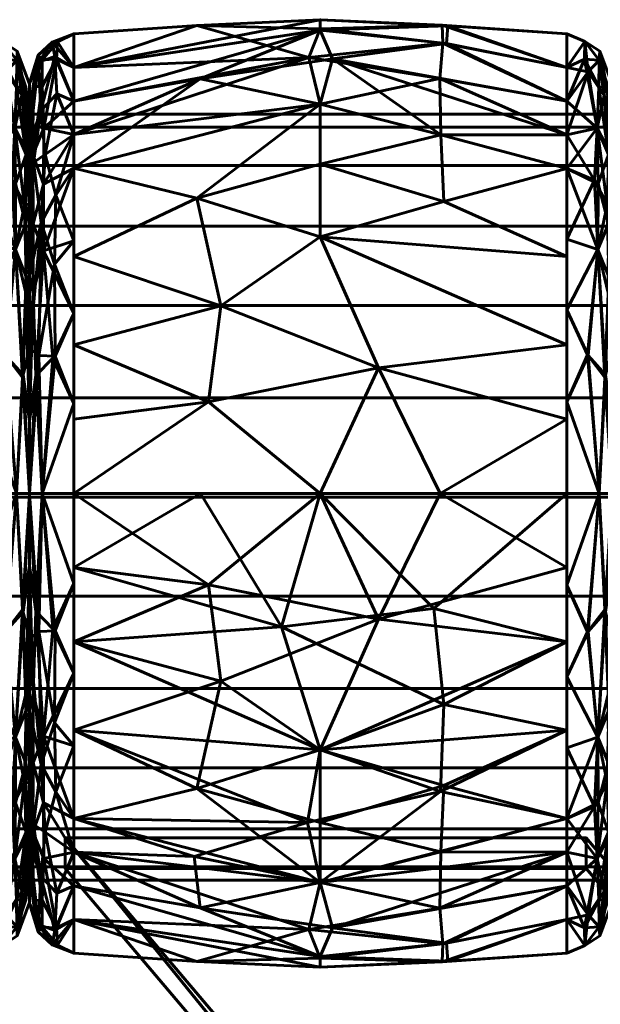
# Model space of a CAD drawing. Header units: millimetres. Extents: x -1091 to 1091, y -439 to 431.
# Tile 176 of 256: x -803 to -784, y 399 to 431. Entities that reach past the tile are written whole.
import ezdxf

# ---------------------------------------------------------------- set-up
doc = ezdxf.new("R2010")
doc.units = ezdxf.units.MM
doc.layers.add('I-FURN', color=30, linetype='Continuous', lineweight=50)

msp = doc.modelspace()

# ---------------------------------------------------------------- meshes
at = {"layer": 'I-FURN', "lineweight": 60}
mesh = msp.add_polyface(dxfattribs=at)
corners = [(-801.54, 415.629, 740.004), (-801.54, 426.24, 744.399), (-801.54, 430.635, 755.009), (-801.54, 426.24, 765.62), (-801.54, 415.629, 770.015), (-793.499, 415.629, 770.471), (-785.458, 415.629, 770.014), (-785.458, 426.239, 765.619), (-785.458, 430.634, 755.009), (-785.458, 426.239, 744.399), (-785.458, 415.629, 740.004), (-793.499, 415.629, 739.547), (-785.458, 420.474, 768.007), (-785.458, 420.474, 742.011), (-801.54, 420.474, 768.008), (-801.54, 420.474, 742.01), (-793.499, 424, 768.01), (-793.499, 424, 742.008), (-793.499, 428.333, 763.824), (-785.458, 428.437, 760.314), (-793.499, 430.795, 758.026), (-793.499, 430.745, 751.754), (-801.54, 428.437, 760.314), (-793.499, 428.333, 746.195), (-785.458, 428.437, 749.704), (-801.54, 428.437, 749.704), (-785.458, 418.052, 769.01), (-791.597, 419.732, 769.891), (-789.589, 415.629, 770.249), (-797.143, 418.615, 770.085), (-796.74, 421.757, 769.125), (-801.54, 423.357, 766.814), (-797.526, 425.265, 766.956), (-793.499, 426.372, 766.13), (-785.458, 423.357, 766.813), (-789.472, 425.161, 767.038), (-789.572, 427.328, 764.952), (-785.458, 427.338, 762.967), (-789.596, 429.171, 762.247), (-793.872, 429.861, 761.051), (-801.54, 429.536, 757.662), (-797.526, 430.904, 756.513), (-793.499, 431.091, 754.887), (-785.458, 429.535, 752.357), (-789.378, 430.311, 750.555), (-793.1, 429.813, 748.855), (-797.422, 429.16, 747.752), (-789.523, 430.912, 756.453), (-789.497, 430.326, 759.436), (-789.344, 430.893, 753.477), (-785.458, 429.535, 757.662), (-801.54, 427.339, 747.051), (-785.458, 418.052, 741.008), (-791.597, 419.732, 740.127), (-789.589, 415.629, 739.769), (-797.143, 418.615, 739.933), (-796.74, 421.757, 740.893), (-801.54, 423.357, 743.204), (-797.526, 425.265, 743.062), (-793.499, 426.372, 743.888), (-785.458, 423.357, 743.205), (-789.472, 425.161, 742.98), (-789.572, 427.328, 745.066), (-785.458, 427.338, 747.052), (-801.54, 427.339, 762.967), (-801.54, 429.536, 752.356), (-801.54, 418.052, 769.011), (-801.54, 418.052, 741.007)]
mesh.append_faces([[corners[k] for k in face] for face in [(26, 28, 6)]], dxfattribs={"vtx0": -1})
mesh.append_faces([[corners[k] for k in face] for face in [(12, 27, 26), (11, 53, 54), (31, 32, 3), (22, 39, 40), (24, 44, 43), (64, 39, 22), (0, 55, 11), (13, 17, 60), (63, 45, 24), (4, 29, 66)]], dxfattribs={"vtx0": -1, "vtx1": -1})
mesh.append_faces([[corners[k] for k in face] for face in [(35, 36, 33), (36, 37, 38), (39, 18, 38), (34, 35, 16), (32, 33, 18), (58, 56, 57), (36, 38, 18), (47, 49, 42), (61, 62, 9), (17, 58, 59), (55, 53, 11), (5, 27, 29), (17, 61, 60), (32, 30, 16), (42, 21, 65), (50, 47, 48), (18, 3, 32), (45, 63, 62), (20, 41, 39), (27, 28, 26), (21, 44, 45), (49, 43, 44), (12, 16, 27), (29, 30, 14), (30, 27, 16), (27, 30, 29), (30, 32, 31), (33, 32, 16), (39, 64, 18), (33, 16, 35), (36, 35, 7), (33, 36, 18), (20, 48, 47), (38, 48, 39), (41, 42, 65), (39, 41, 40), (42, 41, 20), (47, 42, 20), (44, 24, 45), (49, 21, 42), (46, 45, 23), (56, 53, 55), (46, 25, 21), (39, 48, 20), (38, 19, 48), (49, 44, 21), (8, 49, 47), (1, 46, 23), (17, 13, 53), (52, 54, 53), (56, 55, 15), (53, 56, 17), (23, 58, 1), (56, 58, 17), (58, 23, 59), (61, 17, 59), (62, 59, 23), (59, 62, 61), (62, 23, 45), (21, 45, 46)]], dxfattribs={"vtx0": -1, "vtx1": -1, "vtx2": -1})
mesh.append_faces([[corners[k] for k in face] for face in [(55, 0, 67), (46, 1, 51), (29, 14, 66), (16, 12, 34), (36, 7, 37), (41, 2, 40), (21, 25, 65), (48, 19, 50), (56, 15, 57)]], dxfattribs={"vtx0": -1, "vtx2": -1})
mesh.append_faces([[corners[k] for k in face] for face in [(4, 5, 29), (65, 2, 41), (5, 28, 27), (31, 14, 30), (34, 7, 35), (37, 19, 38), (8, 43, 49), (50, 8, 47), (51, 25, 46), (13, 52, 53), (57, 1, 58), (9, 60, 61), (63, 9, 62), (64, 3, 18), (67, 15, 55)]], dxfattribs={"vtx1": -1, "vtx2": -1})
mesh.append_faces([[corners[k] for k in face] for face in [(52, 10, 54)]], dxfattribs={"vtx2": -1})
mesh = msp.add_polyface(dxfattribs=at)
corners = [(-804.458, 415.629, 740.004), (-804.458, 426.239, 744.399), (-804.458, 430.634, 755.009), (-804.458, 426.239, 765.619), (-804.458, 415.629, 770.014), (-803.406, 415.629, 769.469), (-802.984, 415.629, 768.361), (-802.984, 425.071, 764.451), (-802.984, 428.982, 755.009), (-802.984, 425.071, 745.568), (-802.984, 415.629, 741.657), (-803.406, 415.629, 740.549), (-804.458, 421.619, 767.533), (-802.984, 420.35, 766.406), (-802.984, 420.35, 743.612), (-804.458, 421.619, 742.485), (-803.444, 423.587, 767.131), (-803.444, 423.587, 742.887), (-804.458, 428.437, 760.314), (-804.458, 428.437, 749.704), (-803.469, 427.548, 763.315), (-803.4, 429.77, 757.996), (-803.469, 427.548, 746.703), (-803.4, 429.77, 752.022), (-802.984, 427.026, 759.73), (-802.984, 427.026, 750.288), (-803.213, 419.416, 768.689), (-804.458, 418.624, 768.773), (-803.784, 420.152, 769.074), (-803.192, 419.497, 741.389), (-804.458, 418.624, 741.245), (-803.764, 420.134, 740.952), (-804.458, 423.929, 766.576), (-802.984, 422.71, 765.428), (-803.147, 425.054, 765.457), (-803.09, 426.823, 763.313), (-803.239, 428.615, 760.845), (-803.759, 429.386, 760.353), (-804.458, 429.535, 757.662), (-803.874, 430.381, 756.482), (-803.384, 430.064, 755.009), (-803.875, 430.381, 753.528), (-804.458, 429.535, 752.357), (-803.882, 429.802, 750.647), (-803.409, 428.892, 749.239), (-802.984, 426.049, 747.928), (-803.097, 426.687, 746.496), (-803.101, 424.428, 744.163), (-803.107, 428.889, 750.579), (-802.984, 428.004, 752.649), (-802.984, 426.049, 762.09), (-803.438, 425.729, 744.613), (-803.551, 425.849, 765.441), (-803.106, 422.176, 742.658), (-803.091, 422.699, 767.024), (-802.984, 422.71, 744.59), (-804.458, 423.929, 743.442), (-804.458, 427.338, 762.967), (-804.458, 427.338, 747.052), (-802.984, 428.004, 757.369), (-802.984, 417.99, 767.384), (-802.984, 417.99, 742.635)]
mesh.append_faces([[corners[k] for k in face] for face in [(19, 22, 58), (1, 17, 56), (27, 28, 12), (18, 37, 38), (59, 36, 24), (38, 39, 2), (9, 46, 45), (32, 52, 3), (33, 54, 13), (61, 53, 14)]], dxfattribs={"vtx0": -1, "vtx1": -1})
mesh.append_faces([[corners[k] for k in face] for face in [(26, 13, 54), (33, 34, 54), (52, 16, 34), (36, 37, 20), (35, 36, 20), (51, 1, 22), (53, 61, 29), (39, 37, 21), (17, 29, 31), (17, 51, 47), (43, 44, 22), (47, 53, 17), (23, 49, 48), (23, 41, 40), (43, 41, 23), (46, 47, 51), (45, 46, 48), (20, 34, 35), (28, 5, 26), (52, 32, 16), (5, 28, 27), (16, 28, 26), (30, 31, 11), (31, 15, 17), (11, 31, 29), (16, 12, 28), (34, 16, 54), (35, 34, 7), (52, 34, 20), (35, 50, 36), (37, 36, 21), (38, 37, 39), (40, 39, 21), (41, 2, 39), (36, 59, 21), (40, 41, 39), (59, 40, 21), (41, 43, 42), (43, 23, 44), (23, 48, 44), (44, 48, 46), (46, 9, 47), (44, 46, 22), (55, 53, 47), (23, 40, 49), (46, 51, 22), (52, 20, 57), (29, 17, 53), (26, 54, 16), (17, 1, 51), (37, 57, 20), (43, 22, 19)]], dxfattribs={"vtx0": -1, "vtx1": -1, "vtx2": -1})
mesh.append_faces([[corners[k] for k in face] for face in [(37, 18, 57), (26, 5, 6), (16, 32, 12), (40, 59, 8), (31, 30, 15), (36, 50, 24), (52, 57, 3), (35, 7, 50), (43, 19, 42), (53, 55, 14), (48, 25, 45), (17, 15, 56), (47, 9, 55), (22, 1, 58)]], dxfattribs={"vtx0": -1, "vtx2": -1})
mesh.append_faces([[corners[k] for k in face] for face in [(4, 5, 27)]], dxfattribs={"vtx1": -1})
mesh.append_faces([[corners[k] for k in face] for face in [(33, 7, 34), (42, 2, 41), (60, 13, 26, 6), (10, 11, 29), (8, 49, 40), (49, 25, 48), (61, 10, 29)]], dxfattribs={"vtx1": -1, "vtx2": -1})
mesh.append_faces([[corners[k] for k in face] for face in [(11, 0, 30)]], dxfattribs={"vtx2": -1})
mesh = msp.add_polyface(dxfattribs=at)
corners = [(-802.986, 415.629, 741.623), (-802.986, 425.094, 745.544), (-802.986, 429.015, 755.009), (-802.986, 425.094, 764.474), (-802.986, 415.629, 768.395), (-802.572, 415.629, 769.48), (-801.54, 415.629, 770.015), (-801.54, 426.24, 765.62), (-801.54, 430.635, 755.009), (-801.54, 426.24, 744.399), (-801.54, 415.629, 740.004), (-802.572, 415.629, 740.538), (-801.54, 421.501, 767.582), (-802.986, 420.362, 766.434), (-802.986, 420.362, 743.584), (-801.54, 421.501, 742.436), (-802.531, 423.551, 767.172), (-802.61, 424.476, 743.613), (-801.54, 428.437, 749.704), (-801.54, 428.437, 760.314), (-802.618, 428.121, 747.811), (-802.521, 427.546, 763.315), (-802.577, 429.785, 757.989), (-802.986, 427.055, 750.277), (-802.697, 429.701, 752.398), (-802.986, 427.055, 759.742), (-802.68, 420.133, 741.399), (-802.783, 419.475, 768.65), (-801.54, 418.565, 768.798), (-802.224, 420.045, 769.099), (-801.54, 418.565, 741.22), (-802.143, 420.114, 740.891), (-802.173, 423.112, 742.244), (-802.122, 425.367, 743.831), (-801.54, 427.339, 747.051), (-802.47, 426.69, 745.516), (-802.853, 426.431, 746.056), (-802.095, 428.671, 747.931), (-802.164, 429.895, 751.061), (-802.247, 430.363, 754.296), (-802.986, 426.075, 747.91), (-801.54, 429.536, 757.662), (-802.105, 429.807, 759.371), (-802.569, 428.907, 760.772), (-802.986, 426.075, 762.108), (-802.878, 426.689, 763.541), (-802.87, 424.425, 765.888), (-802.866, 428.914, 759.426), (-802.986, 428.035, 757.375), (-802.072, 430.372, 756.793), (-802.7, 429.934, 755.26), (-801.54, 429.536, 752.356), (-802.534, 425.725, 765.434), (-802.865, 422.162, 767.394), (-801.54, 423.87, 743.417), (-802.986, 422.728, 765.454), (-801.54, 423.87, 766.601), (-802.986, 422.728, 744.564), (-801.54, 427.339, 762.967), (-802.986, 428.035, 752.643), (-802.986, 417.996, 742.604), (-802.986, 417.996, 767.414)]
mesh.append_faces([[corners[k] for k in face] for face in [(58, 52, 7), (19, 21, 58), (30, 31, 15), (9, 33, 34), (3, 45, 44), (8, 49, 41), (48, 50, 2), (51, 39, 8), (54, 33, 9), (0, 26, 11), (4, 27, 61)]], dxfattribs={"vtx0": -1, "vtx1": -1})
mesh.append_faces([[corners[k] for k in face] for face in [(38, 18, 37), (52, 46, 16), (26, 14, 17), (27, 29, 16), (43, 21, 42), (33, 35, 34), (20, 36, 40), (35, 33, 17), (31, 11, 26), (11, 31, 30), (20, 38, 37), (53, 16, 46), (35, 36, 20), (23, 24, 20), (33, 54, 32), (45, 46, 52), (22, 42, 49), (44, 45, 47), (49, 50, 22), (50, 47, 22), (31, 32, 15), (28, 29, 5), (29, 12, 16), (5, 29, 27), (32, 26, 17), (26, 32, 31), (33, 32, 17), (35, 20, 37), (17, 36, 35), (35, 37, 34), (38, 20, 24), (39, 38, 24), (39, 51, 38), (50, 39, 24), (49, 42, 41), (39, 49, 8), (42, 22, 43), (22, 47, 43), (43, 47, 45), (45, 3, 46), (43, 45, 21), (55, 53, 46), (50, 48, 47), (49, 39, 50), (2, 50, 24), (45, 52, 21), (53, 61, 27), (27, 16, 53), (16, 7, 52), (57, 36, 17), (42, 21, 19), (52, 58, 21)]], dxfattribs={"vtx0": -1, "vtx1": -1, "vtx2": -1})
mesh.append_faces([[corners[k] for k in face] for face in [(53, 13, 61), (16, 56, 7), (26, 0, 60), (16, 12, 56), (29, 28, 12), (37, 18, 34), (46, 3, 55), (17, 14, 57), (42, 19, 41), (36, 1, 40), (53, 55, 13), (47, 25, 44)]], dxfattribs={"vtx0": -1, "vtx2": -1})
mesh.append_faces([[corners[k] for k in face] for face in [(24, 23, 59, 2)]], dxfattribs={"vtx0": -1, "vtx3": -1})
mesh.append_faces([[corners[k] for k in face] for face in [(57, 1, 36), (4, 5, 27), (40, 23, 20), (48, 25, 47), (51, 18, 38), (54, 15, 32), (60, 14, 26)]], dxfattribs={"vtx1": -1, "vtx2": -1})
mesh.append_faces([[corners[k] for k in face] for face in [(5, 6, 28), (30, 10, 11)]], dxfattribs={"vtx2": -1})
mesh = msp.add_polyface(dxfattribs=at)
corners = [(-785.458, 415.629, 740.004), (-785.458, 426.239, 744.399), (-785.458, 430.634, 755.009), (-785.458, 426.239, 765.619), (-785.458, 415.629, 770.014), (-784.406, 415.629, 769.469), (-783.984, 415.629, 768.361), (-783.984, 425.071, 764.451), (-783.984, 428.982, 755.009), (-783.984, 425.071, 745.568), (-783.984, 415.629, 741.657), (-784.406, 415.629, 740.549), (-785.458, 421.619, 767.533), (-783.984, 420.35, 766.406), (-783.984, 420.35, 743.612), (-785.458, 421.619, 742.485), (-784.444, 423.587, 767.131), (-784.444, 423.587, 742.887), (-785.458, 428.437, 760.314), (-785.458, 428.437, 749.704), (-784.469, 427.548, 763.315), (-784.4, 429.77, 757.996), (-784.469, 427.548, 746.703), (-784.4, 429.77, 752.022), (-783.984, 427.026, 759.73), (-783.984, 427.026, 750.288), (-784.213, 419.416, 768.689), (-785.458, 418.624, 768.773), (-784.784, 420.152, 769.074), (-784.192, 419.497, 741.389), (-785.458, 418.624, 741.245), (-784.764, 420.134, 740.952), (-785.458, 423.929, 766.576), (-783.984, 422.71, 765.428), (-784.147, 425.054, 765.457), (-784.09, 426.823, 763.313), (-784.239, 428.615, 760.845), (-784.759, 429.386, 760.353), (-785.458, 429.535, 757.662), (-784.874, 430.381, 756.482), (-784.384, 430.064, 755.009), (-784.875, 430.381, 753.528), (-785.458, 429.535, 752.357), (-784.882, 429.802, 750.647), (-784.409, 428.892, 749.239), (-783.984, 426.049, 747.928), (-784.097, 426.687, 746.496), (-784.101, 424.428, 744.163), (-784.106, 428.889, 750.579), (-783.984, 428.004, 752.649), (-783.984, 426.049, 762.09), (-784.438, 425.729, 744.613), (-784.551, 425.849, 765.441), (-784.106, 422.176, 742.658), (-784.091, 422.699, 767.024), (-783.984, 422.71, 744.59), (-785.458, 423.929, 743.442), (-785.458, 427.338, 762.967), (-785.458, 427.338, 747.052), (-783.984, 428.004, 757.369), (-783.984, 417.99, 767.384), (-783.984, 417.99, 742.635)]
mesh.append_faces([[corners[k] for k in face] for face in [(19, 22, 58), (1, 17, 56), (27, 28, 12), (18, 37, 38), (59, 36, 24), (38, 39, 2), (9, 46, 45), (32, 52, 3), (33, 54, 13), (61, 53, 14)]], dxfattribs={"vtx0": -1, "vtx1": -1})
mesh.append_faces([[corners[k] for k in face] for face in [(26, 13, 54), (33, 34, 54), (52, 16, 34), (36, 37, 20), (35, 36, 20), (51, 1, 22), (53, 61, 29), (39, 37, 21), (17, 29, 31), (17, 51, 47), (43, 44, 22), (47, 53, 17), (23, 49, 48), (23, 41, 40), (43, 41, 23), (46, 47, 51), (45, 46, 48), (20, 34, 35), (28, 5, 26), (52, 32, 16), (5, 28, 27), (16, 28, 26), (30, 31, 11), (31, 15, 17), (11, 31, 29), (16, 12, 28), (34, 16, 54), (35, 34, 7), (52, 34, 20), (35, 50, 36), (37, 36, 21), (38, 37, 39), (40, 39, 21), (41, 2, 39), (36, 59, 21), (40, 41, 39), (59, 40, 21), (41, 43, 42), (43, 23, 44), (23, 48, 44), (44, 48, 46), (46, 9, 47), (44, 46, 22), (55, 53, 47), (23, 40, 49), (46, 51, 22), (52, 20, 57), (29, 17, 53), (26, 54, 16), (17, 1, 51), (37, 57, 20), (43, 22, 19)]], dxfattribs={"vtx0": -1, "vtx1": -1, "vtx2": -1})
mesh.append_faces([[corners[k] for k in face] for face in [(37, 18, 57), (26, 5, 6), (16, 32, 12), (40, 59, 8), (31, 30, 15), (36, 50, 24), (52, 57, 3), (35, 7, 50), (43, 19, 42), (53, 55, 14), (48, 25, 45), (17, 15, 56), (47, 9, 55), (22, 1, 58)]], dxfattribs={"vtx0": -1, "vtx2": -1})
mesh.append_faces([[corners[k] for k in face] for face in [(4, 5, 27)]], dxfattribs={"vtx1": -1})
mesh.append_faces([[corners[k] for k in face] for face in [(33, 7, 34), (42, 2, 41), (60, 13, 26, 6), (10, 11, 29), (8, 49, 40), (49, 25, 48), (61, 10, 29)]], dxfattribs={"vtx1": -1, "vtx2": -1})
mesh.append_faces([[corners[k] for k in face] for face in [(11, 0, 30)]], dxfattribs={"vtx2": -1})
mesh = msp.add_polyface(dxfattribs=at)
corners = [(-802.986, 415.629, 755.009), (-802.986, 415.629, 768.395), (-802.986, 425.094, 764.474), (-802.986, 429.015, 755.009), (-802.986, 425.094, 745.544), (-802.986, 415.629, 741.623)]
mesh.append_faces([[corners[k] for k in face] for face in [(2, 3, 0, 1)]], dxfattribs={"vtx1": -1})
mesh.append_faces([[corners[k] for k in face] for face in [(4, 5, 0, 3)]], dxfattribs={"vtx2": -1})
mesh = msp.add_polyface(dxfattribs=at)
corners = [(-802.984, 415.629, 741.657), (-802.984, 425.071, 745.568), (-802.984, 428.982, 755.009), (-802.984, 425.071, 764.451), (-802.984, 415.629, 768.361), (-802.984, 415.629, 755.009)]
mesh.append_faces([[corners[k] for k in face] for face in [(5, 2, 3, 4)]], dxfattribs={"vtx0": -1})
mesh.append_faces([[corners[k] for k in face] for face in [(5, 0, 1, 2)]], dxfattribs={"vtx3": -1})
mesh = msp.add_polyface(dxfattribs=at)
corners = [(1005.286, 403.011, 755.21), (1005.286, 403.437, 758.445), (1005.286, 404.685, 761.46), (1005.286, 406.672, 764.048), (1005.286, 409.261, 766.035), (1005.286, 412.275, 767.284), (1005.286, 415.511, 767.71), (1005.286, 418.746, 767.284), (1005.286, 421.761, 766.035), (1005.286, 424.35, 764.048), (1005.286, 426.336, 761.46), (1005.286, 427.585, 758.445), (1005.286, 428.011, 755.21), (-1005.286, 428.011, 755.21), (-1005.286, 427.585, 758.445), (-1005.286, 426.336, 761.46), (-1005.286, 424.35, 764.048), (-1005.286, 421.761, 766.035), (-1005.286, 418.746, 767.284), (-1005.286, 415.511, 767.71), (-1005.286, 412.275, 767.284), (-1005.286, 409.261, 766.035), (-1005.286, 406.672, 764.048), (-1005.286, 404.685, 761.46), (-1005.286, 403.437, 758.445), (-1005.286, 403.011, 755.21)]
mesh.append_faces([[corners[k] for k in face] for face in [(13, 14, 11, 12)]], dxfattribs={"vtx1": -1})
mesh.append_faces([[corners[k] for k in face] for face in [(14, 15, 10, 11), (16, 17, 8, 9), (15, 16, 9, 10), (17, 18, 7, 8), (6, 7, 18, 19), (20, 21, 4, 5), (21, 22, 3, 4), (23, 24, 1, 2), (22, 23, 2, 3), (19, 20, 5, 6)]], dxfattribs={"vtx1": -1, "vtx3": -1})
mesh.append_faces([[corners[k] for k in face] for face in [(24, 25, 0, 1)]], dxfattribs={"vtx3": -1})
mesh = msp.add_polyface(dxfattribs=at)
corners = [(1005.286, 428.011, 755.21), (1005.286, 427.585, 751.974), (1005.286, 426.336, 748.96), (1005.286, 424.35, 746.371), (1005.286, 421.761, 744.384), (1005.286, 418.746, 743.136), (1005.286, 415.511, 742.71), (1005.286, 412.275, 743.136), (1005.286, 409.261, 744.384), (1005.286, 406.672, 746.371), (1005.286, 404.685, 748.96), (1005.286, 403.437, 751.974), (1005.286, 403.011, 755.21), (-1005.286, 403.011, 755.21), (-1005.286, 403.437, 751.974), (-1005.286, 404.685, 748.96), (-1005.286, 406.672, 746.371), (-1005.286, 409.261, 744.384), (-1005.286, 412.275, 743.136), (-1005.286, 415.511, 742.71), (-1005.286, 418.746, 743.136), (-1005.286, 421.761, 744.384), (-1005.286, 424.35, 746.371), (-1005.286, 426.336, 748.96), (-1005.286, 427.585, 751.974), (-1005.286, 428.011, 755.21)]
mesh.append_faces([[corners[k] for k in face] for face in [(13, 14, 11, 12)]], dxfattribs={"vtx1": -1})
mesh.append_faces([[corners[k] for k in face] for face in [(14, 15, 10, 11), (16, 17, 8, 9), (15, 16, 9, 10), (17, 18, 7, 8), (6, 7, 18, 19), (20, 21, 4, 5), (21, 22, 3, 4), (23, 24, 1, 2), (22, 23, 2, 3), (19, 20, 5, 6)]], dxfattribs={"vtx1": -1, "vtx3": -1})
mesh.append_faces([[corners[k] for k in face] for face in [(24, 25, 0, 1)]], dxfattribs={"vtx3": -1})
mesh = msp.add_polyface(dxfattribs=at)
corners = [(-804.458, 415.629, 770.014), (-804.458, 405.02, 765.619), (-804.458, 400.625, 755.009), (-804.458, 405.02, 744.399), (-804.458, 415.629, 740.004), (-803.406, 415.629, 740.549), (-802.984, 415.629, 741.657), (-802.984, 406.188, 745.568), (-802.984, 402.277, 755.009), (-802.984, 406.188, 764.451), (-802.984, 415.629, 768.361), (-803.406, 415.629, 769.469), (-804.458, 409.64, 742.485), (-802.984, 410.909, 743.612), (-802.984, 410.909, 766.406), (-804.458, 409.64, 767.533), (-803.444, 407.672, 742.887), (-803.444, 407.672, 767.131), (-804.458, 402.822, 749.704), (-804.458, 402.822, 760.314), (-803.469, 403.711, 746.703), (-803.4, 401.489, 752.022), (-803.469, 403.711, 763.315), (-803.4, 401.489, 757.996), (-802.984, 404.233, 750.288), (-802.984, 404.233, 759.73), (-803.213, 411.843, 741.329), (-804.458, 412.635, 741.245), (-803.784, 411.107, 740.944), (-803.192, 411.762, 768.629), (-804.458, 412.635, 768.773), (-803.764, 411.125, 769.067), (-804.458, 407.33, 743.442), (-802.984, 408.548, 744.59), (-803.147, 406.205, 744.561), (-803.09, 404.436, 746.705), (-803.239, 402.643, 749.173), (-803.759, 401.873, 749.665), (-804.458, 401.723, 752.357), (-803.874, 400.878, 753.536), (-803.384, 401.195, 755.009), (-803.875, 400.878, 756.49), (-804.458, 401.723, 757.662), (-803.882, 401.456, 759.371), (-803.409, 402.367, 760.779), (-802.984, 405.21, 762.09), (-803.097, 404.572, 763.522), (-803.101, 406.831, 765.855), (-803.107, 402.37, 759.439), (-802.984, 403.255, 757.369), (-802.984, 405.21, 747.928), (-803.438, 405.53, 765.405), (-803.551, 405.41, 744.577), (-803.106, 409.083, 767.36), (-803.091, 408.56, 742.995), (-802.984, 408.548, 765.428), (-804.458, 407.33, 766.576), (-804.458, 403.921, 747.052), (-804.458, 403.921, 762.967), (-802.984, 403.255, 752.649), (-802.984, 413.269, 742.635), (-802.984, 413.269, 767.384)]
mesh.append_faces([[corners[k] for k in face] for face in [(1, 17, 56), (27, 28, 12), (18, 37, 38), (59, 36, 24), (38, 39, 2), (9, 46, 45), (32, 52, 3), (33, 54, 13), (10, 29, 61)]], dxfattribs={"vtx0": -1, "vtx1": -1})
mesh.append_faces([[corners[k] for k in face] for face in [(26, 13, 54), (33, 34, 54), (52, 16, 34), (36, 37, 20), (59, 40, 21), (35, 36, 20), (22, 19, 43), (39, 37, 21), (17, 29, 31), (17, 51, 47), (47, 53, 17), (23, 49, 48), (23, 41, 40), (43, 41, 23), (46, 47, 51), (45, 46, 48), (20, 34, 35), (28, 5, 26), (52, 32, 16), (5, 28, 27), (16, 28, 26), (30, 31, 11), (31, 15, 17), (11, 31, 29), (16, 12, 28), (34, 16, 54), (35, 34, 7), (52, 34, 20), (35, 50, 36), (37, 36, 21), (38, 37, 39), (40, 39, 21), (41, 2, 39), (36, 59, 21), (40, 41, 39), (43, 44, 22), (41, 43, 42), (43, 23, 44), (23, 48, 44), (44, 48, 46), (46, 9, 47), (44, 46, 22), (55, 53, 47), (23, 40, 49), (46, 51, 22), (52, 20, 57), (53, 61, 29), (29, 17, 53), (26, 54, 16), (17, 1, 51), (37, 57, 20), (1, 22, 51)]], dxfattribs={"vtx0": -1, "vtx1": -1, "vtx2": -1})
mesh.append_faces([[corners[k] for k in face] for face in [(37, 18, 57), (16, 32, 12), (26, 5, 6), (22, 1, 58), (40, 59, 8), (26, 60, 13), (31, 30, 15), (36, 50, 24), (52, 57, 3), (35, 7, 50), (43, 19, 42), (48, 25, 45), (17, 15, 56), (47, 9, 55), (26, 6, 60)]], dxfattribs={"vtx0": -1, "vtx2": -1})
mesh.append_faces([[corners[k] for k in face] for face in [(4, 5, 27)]], dxfattribs={"vtx1": -1})
mesh.append_faces([[corners[k] for k in face] for face in [(14, 61, 53, 55), (33, 7, 34), (42, 2, 41), (10, 11, 29), (8, 49, 40), (49, 25, 48), (58, 19, 22)]], dxfattribs={"vtx1": -1, "vtx2": -1})
mesh.append_faces([[corners[k] for k in face] for face in [(11, 0, 30)]], dxfattribs={"vtx2": -1})
mesh = msp.add_polyface(dxfattribs=at)
corners = [(-802.986, 415.629, 768.395), (-802.986, 406.164, 764.474), (-802.986, 402.244, 755.009), (-802.986, 406.164, 745.544), (-802.986, 415.629, 741.623), (-802.572, 415.629, 740.538), (-801.54, 415.629, 740.004), (-801.54, 405.019, 744.399), (-801.54, 400.624, 755.009), (-801.54, 405.019, 765.62), (-801.54, 415.629, 770.015), (-802.572, 415.629, 769.48), (-801.54, 409.758, 742.436), (-802.986, 410.897, 743.584), (-802.986, 410.897, 766.434), (-801.54, 409.758, 767.582), (-802.531, 407.708, 742.846), (-802.61, 406.783, 766.405), (-801.54, 402.821, 760.314), (-801.54, 402.821, 749.704), (-802.618, 403.138, 762.207), (-802.521, 403.713, 746.703), (-802.577, 401.474, 752.03), (-802.986, 404.204, 759.742), (-802.697, 401.558, 757.62), (-802.986, 404.204, 750.277), (-802.68, 411.126, 768.62), (-802.783, 411.784, 741.368), (-801.54, 412.694, 741.22), (-802.224, 411.214, 740.92), (-801.54, 412.694, 768.798), (-802.143, 411.144, 769.127), (-802.173, 408.147, 767.774), (-802.122, 405.892, 766.187), (-801.54, 403.92, 762.967), (-802.47, 404.569, 764.502), (-802.853, 404.828, 763.962), (-802.095, 402.588, 762.088), (-802.164, 401.364, 758.957), (-802.247, 400.896, 755.722), (-802.986, 405.184, 762.108), (-801.54, 401.723, 752.356), (-802.105, 401.452, 750.647), (-802.569, 402.352, 749.246), (-802.986, 405.184, 747.91), (-802.878, 404.57, 746.477), (-802.87, 406.833, 744.13), (-802.866, 402.345, 750.592), (-802.986, 403.224, 752.643), (-802.072, 400.887, 753.226), (-802.7, 401.325, 754.758), (-801.54, 401.723, 757.662), (-802.534, 405.534, 744.584), (-802.865, 409.097, 742.625), (-801.54, 407.388, 766.601), (-802.986, 408.531, 744.564), (-801.54, 407.388, 743.417), (-802.986, 408.531, 765.454), (-801.54, 403.92, 747.051), (-802.986, 403.224, 757.375), (-802.986, 413.263, 767.414), (-802.986, 413.263, 742.604)]
mesh.append_faces([[corners[k] for k in face] for face in [(58, 52, 7), (19, 21, 58), (61, 53, 13), (30, 31, 15), (9, 33, 34), (3, 45, 44), (8, 49, 41), (48, 50, 2), (51, 39, 8), (54, 33, 9), (0, 26, 11)]], dxfattribs={"vtx0": -1, "vtx1": -1})
mesh.append_faces([[corners[k] for k in face] for face in [(52, 46, 16), (38, 18, 37), (16, 27, 29), (21, 42, 43), (53, 16, 46), (26, 14, 17), (53, 61, 27), (17, 35, 33), (20, 36, 40), (31, 11, 26), (11, 31, 30), (33, 54, 32), (20, 38, 37), (35, 36, 20), (23, 24, 20), (33, 35, 34), (45, 46, 52), (22, 42, 49), (44, 45, 47), (49, 50, 22), (50, 47, 22), (31, 32, 15), (28, 29, 5), (29, 12, 16), (5, 29, 27), (32, 26, 17), (26, 32, 31), (33, 32, 17), (35, 20, 37), (17, 36, 35), (35, 37, 34), (38, 20, 24), (39, 38, 24), (39, 51, 38), (50, 39, 24), (49, 42, 41), (39, 49, 8), (42, 22, 43), (22, 47, 43), (43, 47, 45), (45, 3, 46), (43, 45, 21), (55, 53, 46), (50, 48, 47), (49, 39, 50), (2, 50, 24), (45, 52, 21), (27, 16, 53), (16, 7, 52), (57, 36, 17), (42, 21, 19), (52, 58, 21)]], dxfattribs={"vtx0": -1, "vtx1": -1, "vtx2": -1})
mesh.append_faces([[corners[k] for k in face] for face in [(26, 0, 60), (16, 56, 7), (24, 23, 59), (16, 12, 56), (29, 28, 12), (37, 18, 34), (46, 3, 55), (17, 14, 57), (42, 19, 41), (36, 1, 40), (53, 55, 13), (47, 25, 44)]], dxfattribs={"vtx0": -1, "vtx2": -1})
mesh.append_faces([[corners[k] for k in face] for face in [(57, 1, 36), (59, 2, 24), (4, 5, 27), (40, 23, 20), (48, 25, 47), (51, 18, 38), (54, 15, 32), (60, 14, 26), (61, 4, 27)]], dxfattribs={"vtx1": -1, "vtx2": -1})
mesh.append_faces([[corners[k] for k in face] for face in [(5, 6, 28), (30, 10, 11)]], dxfattribs={"vtx2": -1})
mesh = msp.add_polyface(dxfattribs=at)
corners = [(-802.986, 415.629, 755.009), (-802.986, 415.629, 741.623), (-802.986, 406.164, 745.544), (-802.986, 402.244, 755.009), (-802.986, 406.164, 764.474), (-802.986, 415.629, 768.395)]
mesh.append_faces([[corners[k] for k in face] for face in [(4, 5, 0, 3)]], dxfattribs={"vtx2": -1})
mesh.append_faces([[corners[k] for k in face] for face in [(0, 1, 2, 3)]], dxfattribs={"vtx3": -1})
mesh = msp.add_polyface(dxfattribs=at)
corners = [(-802.984, 415.629, 768.361), (-802.984, 406.188, 764.451), (-802.984, 402.277, 755.009), (-802.984, 406.188, 745.568), (-802.984, 415.629, 741.657), (-802.984, 415.629, 755.009)]
mesh.append_faces([[corners[k] for k in face] for face in [(3, 4, 5, 2)]], dxfattribs={"vtx2": -1})
mesh.append_faces([[corners[k] for k in face] for face in [(5, 0, 1, 2)]], dxfattribs={"vtx3": -1})
mesh = msp.add_polyface(dxfattribs=at)
corners = [(-801.54, 415.629, 770.015), (-801.54, 405.019, 765.62), (-801.54, 400.624, 755.009), (-801.54, 405.019, 744.399), (-801.54, 415.629, 740.004), (-793.499, 415.629, 739.547), (-785.458, 415.629, 740.004), (-785.458, 405.02, 744.399), (-785.458, 400.625, 755.009), (-785.458, 405.02, 765.619), (-785.458, 415.629, 770.014), (-793.499, 415.629, 770.471), (-785.458, 410.785, 742.011), (-785.458, 410.785, 768.007), (-801.54, 410.784, 742.01), (-801.54, 410.784, 768.008), (-793.499, 407.259, 742.008), (-793.499, 407.259, 768.01), (-793.499, 402.926, 746.195), (-785.458, 402.822, 749.704), (-793.499, 400.464, 751.992), (-793.499, 400.514, 758.264), (-801.54, 402.821, 749.704), (-793.499, 402.926, 763.824), (-785.458, 402.822, 760.314), (-801.54, 402.821, 760.314), (-785.458, 413.207, 741.008), (-791.597, 411.527, 740.127), (-789.589, 415.629, 739.769), (-797.143, 412.644, 739.933), (-796.74, 409.502, 740.893), (-801.54, 407.902, 743.204), (-797.526, 405.994, 743.062), (-793.499, 404.886, 743.888), (-785.458, 407.902, 743.205), (-789.472, 406.098, 742.98), (-789.572, 403.931, 745.066), (-785.458, 403.921, 747.052), (-789.596, 402.088, 747.771), (-793.872, 401.397, 748.967), (-801.54, 401.723, 752.356), (-797.526, 400.355, 753.505), (-793.499, 400.168, 755.131), (-785.458, 401.723, 757.662), (-789.378, 400.948, 759.463), (-793.1, 401.446, 761.163), (-797.422, 402.099, 762.266), (-789.523, 400.347, 753.565), (-789.497, 400.933, 750.582), (-789.344, 400.366, 756.542), (-785.458, 401.723, 752.357), (-797.616, 403.78, 764.756), (-793.916, 404.887, 766.129), (-785.458, 407.902, 766.813), (-789.582, 405.897, 766.885), (-801.54, 403.92, 762.967), (-789.472, 408.743, 768.725), (-794.768, 411.27, 769.833), (-789.792, 411.879, 769.91), (-785.458, 413.207, 769.01), (-801.54, 407.902, 766.814), (-801.54, 403.92, 747.051), (-785.458, 403.921, 762.967), (-801.54, 401.723, 757.662), (-801.54, 413.207, 741.007), (-801.54, 413.207, 769.011), (-797.409, 415.629, 770.249)]
mesh.append_faces([[corners[k] for k in face] for face in [(65, 66, 0), (26, 28, 6)]], dxfattribs={"vtx0": -1})
mesh.append_faces([[corners[k] for k in face] for face in [(12, 27, 26), (31, 32, 3), (62, 45, 24), (24, 44, 43), (53, 54, 9), (1, 52, 60), (4, 29, 64)]], dxfattribs={"vtx0": -1, "vtx1": -1})
mesh.append_faces([[corners[k] for k in face] for face in [(35, 36, 33), (36, 37, 38), (39, 18, 38), (17, 54, 56), (32, 33, 18), (36, 38, 18), (47, 49, 42), (52, 54, 17), (57, 15, 17), (34, 35, 16), (5, 27, 29), (32, 30, 16), (42, 21, 63), (50, 47, 48), (17, 56, 57), (18, 3, 32), (54, 23, 9), (57, 66, 65), (20, 41, 39), (27, 28, 26), (21, 44, 45), (49, 43, 44), (46, 51, 55), (12, 16, 27), (29, 30, 14), (30, 27, 16), (27, 30, 29), (30, 32, 31), (33, 32, 16), (39, 61, 18), (33, 16, 35), (36, 35, 7), (33, 36, 18), (20, 48, 47), (38, 48, 39), (39, 41, 40), (42, 41, 20), (47, 42, 20), (45, 44, 24), (49, 21, 42), (41, 42, 63), (46, 45, 23), (51, 46, 23), (46, 25, 21), (39, 48, 20), (38, 19, 48), (49, 44, 21), (8, 49, 47), (52, 51, 23), (53, 56, 54), (17, 60, 52), (54, 52, 23), (45, 62, 23), (57, 56, 58), (13, 58, 56), (11, 57, 58), (1, 51, 52), (21, 45, 46)]], dxfattribs={"vtx0": -1, "vtx1": -1, "vtx2": -1})
mesh.append_faces([[corners[k] for k in face] for face in [(29, 14, 64), (16, 12, 34), (36, 7, 37), (41, 2, 40), (21, 25, 63), (48, 19, 50), (51, 1, 55), (17, 15, 60)]], dxfattribs={"vtx0": -1, "vtx2": -1})
mesh.append_faces([[corners[k] for k in face] for face in [(58, 13, 59, 10)]], dxfattribs={"vtx0": -1, "vtx3": -1})
mesh.append_faces([[corners[k] for k in face] for face in [(10, 11, 58), (53, 13, 56), (22, 61, 39, 40), (4, 5, 29), (63, 2, 41), (5, 28, 27), (31, 14, 30), (34, 7, 35), (37, 19, 38), (8, 43, 49), (50, 8, 47), (55, 25, 46), (61, 3, 18), (62, 9, 23), (65, 15, 57), (11, 66, 57)]], dxfattribs={"vtx1": -1, "vtx2": -1})
mesh = msp.add_polyface(dxfattribs=at)
corners = [(-785.458, 415.629, 770.014), (-785.458, 405.02, 765.619), (-785.458, 400.625, 755.009), (-785.458, 405.02, 744.399), (-785.458, 415.629, 740.004), (-784.406, 415.629, 740.549), (-783.984, 415.629, 741.657), (-783.984, 406.188, 745.568), (-783.984, 402.277, 755.009), (-783.984, 406.188, 764.451), (-783.984, 415.629, 768.361), (-784.406, 415.629, 769.469), (-785.458, 409.64, 742.485), (-783.984, 410.909, 743.612), (-783.984, 410.909, 766.406), (-785.458, 409.64, 767.533), (-784.444, 407.672, 742.887), (-784.444, 407.672, 767.131), (-785.458, 402.822, 749.704), (-785.458, 402.822, 760.314), (-784.469, 403.711, 746.703), (-784.4, 401.489, 752.022), (-784.469, 403.711, 763.315), (-784.4, 401.489, 757.996), (-783.984, 404.233, 750.288), (-783.984, 404.233, 759.73), (-784.213, 411.843, 741.329), (-785.458, 412.635, 741.245), (-784.784, 411.107, 740.944), (-784.192, 411.762, 768.629), (-785.458, 412.635, 768.773), (-784.764, 411.125, 769.067), (-785.458, 407.33, 743.442), (-783.984, 408.548, 744.59), (-784.147, 406.205, 744.561), (-784.09, 404.436, 746.705), (-784.239, 402.643, 749.173), (-784.759, 401.873, 749.665), (-785.458, 401.723, 752.357), (-784.874, 400.878, 753.536), (-784.384, 401.195, 755.009), (-784.875, 400.878, 756.49), (-785.458, 401.723, 757.662), (-784.882, 401.456, 759.371), (-784.409, 402.367, 760.779), (-783.984, 405.21, 762.09), (-784.097, 404.572, 763.522), (-784.101, 406.831, 765.855), (-784.106, 402.37, 759.439), (-783.984, 403.255, 757.369), (-783.984, 405.21, 747.928), (-784.438, 405.53, 765.405), (-784.551, 405.41, 744.577), (-784.106, 409.083, 767.36), (-784.091, 408.56, 742.995), (-783.984, 408.548, 765.428), (-785.458, 407.33, 766.576), (-785.458, 403.921, 747.052), (-785.458, 403.921, 762.967), (-783.984, 403.255, 752.649), (-783.984, 413.269, 742.635), (-783.984, 413.269, 767.384)]
mesh.append_faces([[corners[k] for k in face] for face in [(1, 17, 56), (27, 28, 12), (18, 37, 38), (59, 36, 24), (38, 39, 2), (9, 46, 45), (32, 52, 3), (33, 54, 13), (10, 29, 61)]], dxfattribs={"vtx0": -1, "vtx1": -1})
mesh.append_faces([[corners[k] for k in face] for face in [(26, 13, 54), (33, 34, 54), (52, 16, 34), (36, 37, 20), (59, 40, 21), (35, 36, 20), (22, 19, 43), (39, 37, 21), (17, 29, 31), (17, 51, 47), (47, 53, 17), (23, 49, 48), (23, 41, 40), (43, 41, 23), (46, 47, 51), (45, 46, 48), (20, 34, 35), (28, 5, 26), (52, 32, 16), (5, 28, 27), (16, 28, 26), (30, 31, 11), (31, 15, 17), (11, 31, 29), (16, 12, 28), (34, 16, 54), (35, 34, 7), (52, 34, 20), (35, 50, 36), (37, 36, 21), (38, 37, 39), (40, 39, 21), (41, 2, 39), (36, 59, 21), (40, 41, 39), (43, 44, 22), (41, 43, 42), (43, 23, 44), (23, 48, 44), (44, 48, 46), (46, 9, 47), (44, 46, 22), (55, 53, 47), (23, 40, 49), (46, 51, 22), (52, 20, 57), (53, 61, 29), (29, 17, 53), (26, 54, 16), (17, 1, 51), (37, 57, 20), (1, 22, 51)]], dxfattribs={"vtx0": -1, "vtx1": -1, "vtx2": -1})
mesh.append_faces([[corners[k] for k in face] for face in [(37, 18, 57), (16, 32, 12), (26, 5, 6), (22, 1, 58), (40, 59, 8), (26, 60, 13), (31, 30, 15), (36, 50, 24), (52, 57, 3), (35, 7, 50), (43, 19, 42), (48, 25, 45), (17, 15, 56), (47, 9, 55), (26, 6, 60)]], dxfattribs={"vtx0": -1, "vtx2": -1})
mesh.append_faces([[corners[k] for k in face] for face in [(4, 5, 27)]], dxfattribs={"vtx1": -1})
mesh.append_faces([[corners[k] for k in face] for face in [(14, 61, 53, 55), (33, 7, 34), (42, 2, 41), (10, 11, 29), (8, 49, 40), (49, 25, 48), (58, 19, 22)]], dxfattribs={"vtx1": -1, "vtx2": -1})
mesh.append_faces([[corners[k] for k in face] for face in [(11, 0, 30)]], dxfattribs={"vtx2": -1})
mesh = msp.add_polyface(dxfattribs=at)
corners = [(-801.825, 403.389, 757.712), (-784.825, 403.389, 757.712), (-784.825, 404.388, 757.671), (-801.825, 404.388, 757.671)]
mesh.append_faces([[corners[k] for k in face] for face in [(0, 1, 2, 3)]])
mesh = msp.add_polyface(dxfattribs=at)
corners = [(-782.625, 380.72, 238.205), (-801.825, 403.389, 757.712), (-801.825, 404.388, 757.671), (-782.625, 381.719, 238.164)]
mesh.append_faces([[corners[k] for k in face] for face in [(0, 1, 2), (2, 3, 0)]], dxfattribs={"vtx2": -1})
mesh = msp.add_polyface(dxfattribs=at)
corners = [(-782.625, 381.719, 238.164), (-801.825, 404.388, 757.671), (-784.825, 404.388, 757.671), (-765.625, 381.719, 238.164)]
mesh.append_faces([[corners[k] for k in face] for face in [(0, 1, 2, 3)]])
mesh = msp.add_polyface(dxfattribs=at)
corners = [(-765.625, 381.719, 238.164), (-784.825, 404.388, 757.671), (-784.825, 403.389, 757.712), (-765.625, 380.72, 238.205)]
mesh.append_faces([[corners[k] for k in face] for face in [(0, 1, 2), (2, 3, 0)]], dxfattribs={"vtx2": -1})
mesh = msp.add_polyface(dxfattribs=at)
corners = [(-765.625, 380.72, 238.205), (-784.825, 403.389, 757.712), (-801.825, 403.389, 757.712), (-782.625, 380.72, 238.205)]
mesh.append_faces([[corners[k] for k in face] for face in [(0, 1, 2, 3)]])

doc.saveas('drawing.dxf')
